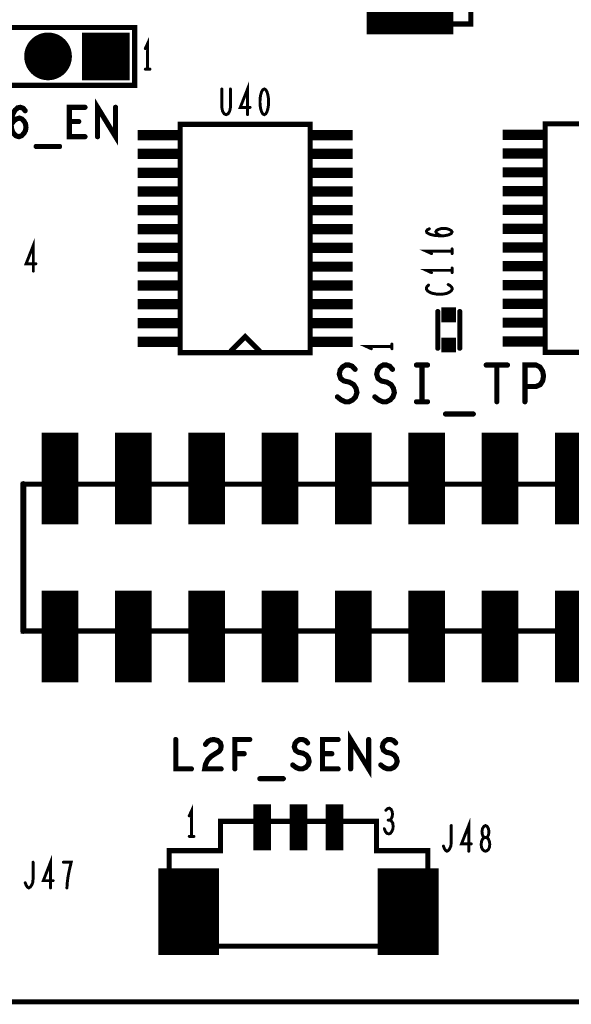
# Model space of a CAD drawing. Extents: x -0.18 to 8.86, y -3.29 to 6.3.
# Tile 8 of 69: x 2.27 to 3.02, y 0 to 1.34. Entities that reach past the tile are written whole.
import ezdxf

# ---------------------------------------------------------------- set-up
doc = ezdxf.new("R2010")
doc.units = 0
doc.layers.get('0').update_dxf_attribs({"color": 3, "linetype": 'CONTINUOUS'})

# ---------------------------------------------------------------- blocks, each defined once
blk = doc.blocks.new('PAD_S1')
at = {"const_width": 1}
blk.add_lwpolyline([(-0.5, 0), (0.5, 0)], dxfattribs=at)
blk = doc.blocks.new('PAD_R1')
at = {"const_width": 0.5}
blk.add_lwpolyline([(0.25, 0, 1), (-0.25, 0, 1)], format="xyb", close=True, dxfattribs=at)

msp = doc.modelspace()

# ---------------------------------------------------------------- linework, layer by layer
for points, const_width in [([(0, 0), (0, 6.29921), (8.85827, 6.29921), (8.85827, 0)], 0.007), ([(2.755, 2.12763), (2.755, 1.33163), (2.885, 1.33163), (2.885, 1.40163), (2.925, 1.40163), (2.925, 2.05763), (2.885, 2.05763), (2.885, 2.12763), (2.755, 2.12763), (2.755, 1.33163), (2.885, 1.33163), (2.885, 1.40163), (2.925, 1.40163), (2.925, 2.05763), (2.885, 2.05763), (2.885, 2.12763)], 0.007), ([(2.42687, 1.24813), (2.42687, 1.32687), (2.19065, 1.32687), (2.19065, 1.24813)], 0.007), ([(2.6035, 1.24313), (2.60137, 1.24196), (2.59977, 1.23905), (2.5987, 1.23555), (2.5979, 1.23088), (2.59763, 1.22563), (2.5979, 1.22038), (2.5987, 1.21571), (2.59977, 1.21221), (2.60137, 1.2093), (2.6035, 1.20813), (2.60563, 1.2093), (2.60723, 1.21221), (2.6083, 1.21571), (2.6091, 1.22038), (2.60937, 1.22563), (2.6091, 1.23088), (2.6083, 1.23555), (2.60723, 1.23905), (2.60563, 1.24196)], 0.004), ([(2.66606, 0.884), (2.66606, 1.19502), (2.4889, 1.19502), (2.4889, 0.884)], 0.007), ([(3.16358, 0.88449), (3.16358, 1.19551), (2.98642, 1.19551), (2.98642, 0.88449)], 0.007), ([(2.275, 0.505), (2.275, 0.705), (3.275, 0.705), (3.275, 0.505)], 0.007), ([(2.47382, 0.07566), (2.82639, 0.07566), (2.82639, 0.20566), (2.75639, 0.20566), (2.75639, 0.24566), (2.54382, 0.24566), (2.54382, 0.20566), (2.47382, 0.20566), (2.47382, 0.07566), (2.82639, 0.07566), (2.82639, 0.20566), (2.75639, 0.20566), (2.75639, 0.24566), (2.54382, 0.24566), (2.54382, 0.20566), (2.47382, 0.20566)], 0.007), ([(2.905, 0.205), (2.90687, 0.20558), (2.909, 0.20733), (2.91033, 0.21025), (2.91087, 0.21433), (2.91033, 0.21842), (2.90873, 0.22192), (2.90633, 0.22367), (2.90367, 0.22367), (2.90207, 0.22483), (2.90073, 0.22775), (2.9002, 0.23183), (2.901, 0.23592), (2.90287, 0.23883), (2.905, 0.24), (2.90713, 0.23883), (2.909, 0.23592), (2.9098, 0.23183), (2.90927, 0.22775), (2.90793, 0.22483), (2.90633, 0.22367), (2.90367, 0.22367), (2.90127, 0.22192), (2.89967, 0.21842), (2.89913, 0.21433), (2.89967, 0.21025), (2.901, 0.20733), (2.90313, 0.20558)], 0.004)]:
    msp.add_lwpolyline(points, close=True, dxfattribs=dict(const_width=const_width))
for points, const_width in [([(2.74316, 1.35894), (2.86116, 1.35894)], 0.083), ([(2.19065, 1.32687), (2.42687, 1.32687)], 0.006), ([(2.42687, 1.32687), (2.42687, 1.24813)], 0.006), ([(2.4445, 1.27013), (2.4445, 1.30513), (2.4413, 1.29813)], 0.004), ([(2.4413, 1.27013), (2.4477, 1.27013)], 0.004), ([(2.42687, 1.24813), (2.19065, 1.24813)], 0.006), ([(2.5807, 1.20813), (2.5807, 1.24313), (2.57083, 1.21805), (2.58417, 1.21805)], 0.004), ([(2.54563, 1.24313), (2.54563, 1.21805), (2.5467, 1.2128), (2.54883, 1.2093), (2.5515, 1.20813), (2.55417, 1.2093), (2.5563, 1.2128), (2.55737, 1.21805), (2.55737, 1.24313)], 0.004), ([(2.25837, 1.1948), (2.2621, 1.19946), (2.2653, 1.20213), (2.26957, 1.20346), (2.2733, 1.20213), (2.27597, 1.19946), (2.2781, 1.19546), (2.27863, 1.1908), (2.2781, 1.1868), (2.27597, 1.1828), (2.27277, 1.17946), (2.26903, 1.17813), (2.26477, 1.17946), (2.26103, 1.18346), (2.2589, 1.18946), (2.25837, 1.19613), (2.25943, 1.2048), (2.26103, 1.20946), (2.2637, 1.21413), (2.26743, 1.21746), (2.27117, 1.21813), (2.2749, 1.2168), (2.27757, 1.21346)], 0.007), ([(2.35917, 1.17813), (2.33783, 1.17813), (2.33783, 1.21813), (2.35917, 1.21813)], 0.007), ([(2.37623, 1.17813), (2.37623, 1.21813), (2.40077, 1.17813), (2.40077, 1.21813)], 0.007), ([(2.35063, 1.1988), (2.33783, 1.1988)], 0.007), ([(2.66606, 1.19306), (2.66606, 1.19502), (2.4889, 1.19502), (2.4889, 1.19306)], 0.007), ([(3.16358, 1.19355), (3.16358, 1.19551), (2.98642, 1.19551), (2.98642, 1.19355)], 0.007), ([(2.43094, 1.18026), (2.49094, 1.18026)], 0.014), ([(2.66402, 1.18026), (2.72402, 1.18026)], 0.014), ([(2.92846, 1.18075), (2.98846, 1.18075)], 0.014), ([(2.2925, 1.1648), (2.3245, 1.1648)], 0.007), ([(2.43094, 1.15467), (2.49094, 1.15467)], 0.014), ([(2.66402, 1.15467), (2.72402, 1.15467)], 0.014), ([(2.92846, 1.15516), (2.98846, 1.15516)], 0.014), ([(2.43094, 1.12908), (2.49094, 1.12908)], 0.014), ([(2.66402, 1.12908), (2.72402, 1.12908)], 0.014), ([(2.92846, 1.12957), (2.98846, 1.12957)], 0.014), ([(2.43094, 1.10349), (2.49094, 1.10349)], 0.014), ([(2.66402, 1.10349), (2.72402, 1.10349)], 0.014), ([(2.92846, 1.10398), (2.98846, 1.10398)], 0.014), ([(2.43094, 1.0779), (2.49094, 1.0779)], 0.014), ([(2.66402, 1.0779), (2.72402, 1.0779)], 0.014), ([(2.92846, 1.07839), (2.98846, 1.07839)], 0.014), ([(2.92846, 1.0528), (2.98846, 1.0528)], 0.014), ([(2.43094, 1.05231), (2.49094, 1.05231)], 0.014), ([(2.66402, 1.05231), (2.72402, 1.05231)], 0.014), ([(2.84492, 1.04306), (2.84083, 1.04493), (2.8385, 1.04653), (2.83733, 1.04866), (2.8385, 1.05053), (2.84083, 1.05186), (2.84433, 1.05293), (2.84842, 1.0532), (2.85192, 1.05293), (2.85542, 1.05186), (2.85833, 1.05026), (2.8595, 1.0484), (2.85833, 1.04626), (2.85483, 1.0444), (2.84958, 1.04333), (2.84375, 1.04306), (2.83617, 1.0436), (2.83208, 1.0444), (2.828, 1.04573), (2.82508, 1.0476), (2.8245, 1.04946), (2.82567, 1.05133), (2.82858, 1.05266)], 0.004), ([(2.2887, 0.99513), (2.2887, 1.03013), (2.27883, 1.00505), (2.29217, 1.00505)], 0.004), ([(2.43094, 1.02671), (2.49094, 1.02671)], 0.014), ([(2.66402, 1.02671), (2.72402, 1.02671)], 0.014), ([(2.92846, 1.0272), (2.98846, 1.0272)], 0.014), ([(2.8595, 1.02213), (2.8245, 1.02213), (2.8315, 1.01893)], 0.004), ([(2.8595, 1.01893), (2.8595, 1.02533)], 0.004), ([(2.43094, 1.00112), (2.49094, 1.00112)], 0.014), ([(2.66402, 1.00112), (2.72402, 1.00112)], 0.014), ([(2.92846, 1.00161), (2.98846, 1.00161)], 0.014), ([(2.8595, 0.99613), (2.8245, 0.99613), (2.8315, 0.99293)], 0.004), ([(2.8595, 0.99293), (2.8595, 0.99933)], 0.004), ([(2.43094, 0.97553), (2.49094, 0.97553)], 0.014), ([(2.66402, 0.97553), (2.72402, 0.97553)], 0.014), ([(2.92846, 0.97602), (2.98846, 0.97602)], 0.014), ([(2.82742, 0.976), (2.82567, 0.9744), (2.8245, 0.97253), (2.8245, 0.9704), (2.82625, 0.968), (2.82917, 0.96613), (2.83267, 0.9648), (2.8385, 0.96373), (2.84375, 0.96346), (2.849, 0.964), (2.8525, 0.9648), (2.856, 0.9664), (2.85833, 0.96826), (2.8595, 0.97013), (2.8595, 0.972), (2.85833, 0.97386), (2.85658, 0.97546), (2.85425, 0.9768)], 0.004), ([(2.43094, 0.94994), (2.49094, 0.94994)], 0.014), ([(2.66402, 0.94994), (2.72402, 0.94994)], 0.014), ([(2.92846, 0.95043), (2.98846, 0.95043)], 0.014), ([(2.84, 0.94), (2.84, 0.89)], 0.007), ([(2.84, 0.94), (2.84, 0.89)], 0.007), ([(2.87, 0.94), (2.87, 0.89)], 0.007), ([(2.87, 0.94), (2.87, 0.89)], 0.007), ([(2.43094, 0.92435), (2.49094, 0.92435)], 0.014), ([(2.66402, 0.92435), (2.72402, 0.92435)], 0.014), ([(2.92846, 0.92484), (2.98846, 0.92484)], 0.014), ([(2.43094, 0.89876), (2.49094, 0.89876)], 0.014), ([(2.55779, 0.88596), (2.57748, 0.90565), (2.59717, 0.88596)], 0.007), ([(2.55779, 0.88596), (2.57748, 0.90565), (2.59717, 0.88596)], 0.007), ([(2.66402, 0.89876), (2.72402, 0.89876)], 0.014), ([(2.92846, 0.89925), (2.98846, 0.89925)], 0.014), ([(2.4889, 0.88596), (2.4889, 0.884), (2.66606, 0.884), (2.66606, 0.88596)], 0.007), ([(2.77748, 0.89251), (2.74248, 0.89251), (2.74948, 0.88931)], 0.004), ([(2.77748, 0.89251), (2.74248, 0.89251), (2.74948, 0.88931)], 0.004), ([(2.77748, 0.88931), (2.77748, 0.89571)], 0.004), ([(2.77748, 0.88931), (2.77748, 0.89571)], 0.004), ([(2.98642, 0.88645), (2.98642, 0.88449), (3.16358, 0.88449), (3.16358, 0.88645)], 0.007), ([(2.7032, 0.8238), (2.70827, 0.81963), (2.71397, 0.81713), (2.71903, 0.81713), (2.7241, 0.81963), (2.7279, 0.8238), (2.7298, 0.82963), (2.72853, 0.83546), (2.72537, 0.84046), (2.71967, 0.8438), (2.71207, 0.84546), (2.70763, 0.8488), (2.70573, 0.85463), (2.707, 0.86046), (2.71017, 0.86463), (2.7146, 0.86713), (2.71903, 0.86713), (2.72347, 0.86546), (2.72727, 0.8613)], 0.007), ([(2.7542, 0.8238), (2.75927, 0.81963), (2.76497, 0.81713), (2.77003, 0.81713), (2.7751, 0.81963), (2.7789, 0.8238), (2.7808, 0.82963), (2.77953, 0.83546), (2.77637, 0.84046), (2.77067, 0.8438), (2.76307, 0.84546), (2.75863, 0.8488), (2.75673, 0.85463), (2.758, 0.86046), (2.76117, 0.86463), (2.7656, 0.86713), (2.77003, 0.86713), (2.77447, 0.86546), (2.77827, 0.8613)], 0.007), ([(2.8109, 0.86713), (2.8261, 0.86713)], 0.007), ([(2.8185, 0.86713), (2.8185, 0.81713)], 0.007), ([(2.90593, 0.86713), (2.93507, 0.86713)], 0.007), ([(2.9205, 0.86713), (2.9205, 0.81713)], 0.007), ([(2.95883, 0.81713), (2.95883, 0.86713), (2.97403, 0.86713), (2.9791, 0.86463), (2.9829, 0.8588), (2.98417, 0.85213), (2.9829, 0.84546), (2.97973, 0.84046), (2.97403, 0.83796), (2.95883, 0.83796)], 0.007), ([(2.8109, 0.81713), (2.8261, 0.81713)], 0.007), ([(2.325, 0.65), (2.325, 0.775)], 0.05), ([(2.425, 0.65), (2.425, 0.775)], 0.05), ([(2.525, 0.65), (2.525, 0.775)], 0.05), ([(2.625, 0.65), (2.625, 0.775)], 0.05), ([(2.725, 0.65), (2.725, 0.775)], 0.05), ([(2.825, 0.65), (2.825, 0.775)], 0.05), ([(2.8505, 0.80046), (2.8885, 0.80046)], 0.007), ([(2.925, 0.65), (2.925, 0.775)], 0.05), ([(3.025, 0.65), (3.025, 0.775)], 0.05), ([(2.275, 0.505), (2.275, 0.705)], 0.008), ([(2.325, 0.435), (2.325, 0.56)], 0.05), ([(2.425, 0.435), (2.425, 0.56)], 0.05), ([(2.525, 0.435), (2.525, 0.56)], 0.05), ([(2.625, 0.435), (2.625, 0.56)], 0.05), ([(2.725, 0.435), (2.725, 0.56)], 0.05), ([(2.825, 0.435), (2.825, 0.56)], 0.05), ([(2.925, 0.435), (2.925, 0.56)], 0.05), ([(3.025, 0.435), (3.025, 0.56)], 0.05), ([(2.72123, 0.31713), (2.72123, 0.35713), (2.74577, 0.31713), (2.74577, 0.35713)], 0.007), ([(2.48283, 0.35713), (2.48283, 0.31713), (2.50417, 0.31713)], 0.007), ([(2.52337, 0.35046), (2.52657, 0.35446), (2.5303, 0.35646), (2.53457, 0.35713), (2.5399, 0.3558), (2.54363, 0.35246), (2.5447, 0.34846), (2.54417, 0.34446), (2.54203, 0.34113), (2.53137, 0.33446), (2.52657, 0.3298), (2.52337, 0.32313), (2.5223, 0.31713), (2.5447, 0.31713)], 0.007), ([(2.56337, 0.31713), (2.56337, 0.35713), (2.58363, 0.35713)], 0.007), ([(2.6423, 0.32246), (2.64657, 0.31913), (2.65137, 0.31713), (2.65563, 0.31713), (2.6599, 0.31913), (2.6631, 0.32246), (2.6647, 0.32713), (2.66363, 0.3318), (2.66097, 0.3358), (2.65617, 0.33846), (2.64977, 0.3398), (2.64603, 0.34246), (2.64443, 0.34713), (2.6455, 0.3518), (2.64817, 0.35513), (2.6519, 0.35713), (2.65563, 0.35713), (2.65937, 0.3558), (2.66257, 0.35246)], 0.007), ([(2.70417, 0.31713), (2.68283, 0.31713), (2.68283, 0.35713), (2.70417, 0.35713)], 0.007), ([(2.7623, 0.32246), (2.76657, 0.31913), (2.77137, 0.31713), (2.77563, 0.31713), (2.7799, 0.31913), (2.7831, 0.32246), (2.7847, 0.32713), (2.78363, 0.3318), (2.78097, 0.3358), (2.77617, 0.33846), (2.76977, 0.3398), (2.76603, 0.34246), (2.76443, 0.34713), (2.7655, 0.3518), (2.76817, 0.35513), (2.7719, 0.35713), (2.77563, 0.35713), (2.77937, 0.3558), (2.78257, 0.35246)], 0.007), ([(2.57617, 0.3378), (2.56337, 0.3378)], 0.007), ([(2.69563, 0.3378), (2.68283, 0.3378)], 0.007), ([(2.5975, 0.3038), (2.6295, 0.3038)], 0.007), ([(2.50442, 0.22516), (2.50442, 0.26016), (2.50122, 0.25316)], 0.004), ([(2.60079, 0.206), (2.60079, 0.269)], 0.024), ([(2.65, 0.206), (2.65, 0.269)], 0.024), ([(2.69921, 0.206), (2.69921, 0.269)], 0.024), ([(2.77487, 0.24732), (2.77647, 0.24907), (2.7778, 0.25199), (2.77833, 0.25549), (2.7778, 0.25899), (2.77647, 0.26191), (2.77407, 0.26366), (2.77167, 0.26307), (2.76927, 0.26074)], 0.004), ([(2.76713, 0.23566), (2.76873, 0.23157), (2.77087, 0.22924), (2.77327, 0.22866), (2.7754, 0.22924), (2.77753, 0.23216), (2.77887, 0.23566), (2.77913, 0.23916), (2.7786, 0.24324), (2.77673, 0.24616), (2.77487, 0.24732), (2.77247, 0.24732)], 0.004), ([(2.84767, 0.212), (2.849, 0.2085), (2.8506, 0.20617), (2.85247, 0.205), (2.8546, 0.20617), (2.8562, 0.2085), (2.8578, 0.212), (2.85833, 0.21667), (2.85833, 0.24)], 0.004), ([(2.8822, 0.205), (2.8822, 0.24), (2.87233, 0.21492), (2.88567, 0.21492)], 0.004), ([(2.50039, 0.06382), (2.50039, 0.18182)], 0.083), ([(2.50122, 0.22516), (2.50762, 0.22516)], 0.004), ([(2.79961, 0.06382), (2.79961, 0.18182)], 0.083), ([(2.27767, 0.162), (2.279, 0.1585), (2.2806, 0.15617), (2.28247, 0.155), (2.2846, 0.15617), (2.2862, 0.1585), (2.2878, 0.162), (2.28833, 0.16667), (2.28833, 0.19)], 0.004), ([(2.3122, 0.155), (2.3122, 0.19), (2.30233, 0.16492), (2.31567, 0.16492)], 0.004), ([(2.33447, 0.155), (2.335, 0.16258), (2.3358, 0.169), (2.33687, 0.17483), (2.3382, 0.18125), (2.34033, 0.19), (2.32967, 0.19)], 0.004)]:
    msp.add_lwpolyline(points, dxfattribs=dict(const_width=const_width))

# ---------------------------------------------------------------- block references
for name, p, xscale, yscale in [('PAD_R1', (2.42687, 1.32687), 0.006, 0.006), ('PAD_R1', (2.42687, 1.32687), 0.006, 0.006), ('PAD_R1', (2.30876, 1.2875), 0.065, 0.065), ('PAD_S1', (2.3875, 1.2875), 0.065, 0.065), ('PAD_R1', (2.4413, 1.29813), 0.004, 0.004), ('PAD_R1', (2.4413, 1.27013), 0.004, 0.004), ('PAD_R1', (2.4445, 1.27013), 0.004, 0.004), ('PAD_R1', (2.4477, 1.27013), 0.004, 0.004), ('PAD_R1', (2.42687, 1.24813), 0.006, 0.006), ('PAD_R1', (2.42687, 1.24813), 0.006, 0.006), ('PAD_R1', (2.54563, 1.24313), 0.004, 0.004), ('PAD_R1', (2.55737, 1.24313), 0.004, 0.004), ('PAD_R1', (2.35917, 1.21813), 0.007, 0.007), ('PAD_R1', (2.40077, 1.21813), 0.007, 0.007), ('PAD_R1', (2.27757, 1.21346), 0.007, 0.007), ('PAD_R1', (2.5807, 1.20813), 0.004, 0.004), ('PAD_R1', (2.58417, 1.21805), 0.004, 0.004), ('PAD_R1', (2.33783, 1.1988), 0.007, 0.007), ('PAD_R1', (2.35063, 1.1988), 0.007, 0.007), ('PAD_R1', (2.4889, 1.19306), 0.007, 0.007), ('PAD_R1', (2.66606, 1.19306), 0.007, 0.007), ('PAD_R1', (2.98642, 1.19355), 0.007, 0.007), ('PAD_R1', (2.35917, 1.17813), 0.007, 0.007), ('PAD_R1', (2.37623, 1.17813), 0.007, 0.007), ('PAD_R1', (2.2925, 1.1648), 0.007, 0.007), ('PAD_R1', (2.3245, 1.1648), 0.007, 0.007), ('PAD_R1', (2.82858, 1.05266), 0.004, 0.004), ('PAD_R1', (2.84492, 1.04306), 0.004, 0.004), ('PAD_R1', (2.8315, 1.01893), 0.004, 0.004), ('PAD_R1', (2.8595, 1.02533), 0.004, 0.004), ('PAD_R1', (2.8595, 1.02213), 0.004, 0.004), ('PAD_R1', (2.8595, 1.01893), 0.004, 0.004), ('PAD_R1', (2.29217, 1.00505), 0.004, 0.004), ('PAD_R1', (2.2887, 0.99513), 0.004, 0.004), ('PAD_R1', (2.8315, 0.99293), 0.004, 0.004), ('PAD_R1', (2.8595, 0.99933), 0.004, 0.004), ('PAD_R1', (2.8595, 0.99613), 0.004, 0.004), ('PAD_R1', (2.8595, 0.99293), 0.004, 0.004), ('PAD_R1', (2.82742, 0.976), 0.004, 0.004), ('PAD_R1', (2.85425, 0.9768), 0.004, 0.004), ('PAD_S1', (2.855, 0.9355), 0.02, 0.02), ('PAD_R1', (2.84, 0.94), 0.007, 0.007), ('PAD_R1', (2.84, 0.94), 0.007, 0.007), ('PAD_R1', (2.87, 0.94), 0.007, 0.007), ('PAD_R1', (2.87, 0.94), 0.007, 0.007), ('PAD_S1', (2.855, 0.8945), 0.02, 0.02), ('PAD_R1', (2.4889, 0.88596), 0.007, 0.007), ('PAD_R1', (2.55779, 0.88596), 0.007, 0.007), ('PAD_R1', (2.55779, 0.88596), 0.007, 0.007), ('PAD_R1', (2.59717, 0.88596), 0.007, 0.007), ('PAD_R1', (2.59717, 0.88596), 0.007, 0.007), ('PAD_R1', (2.66606, 0.88596), 0.007, 0.007), ('PAD_R1', (2.74948, 0.88931), 0.004, 0.004), ('PAD_R1', (2.74948, 0.88931), 0.004, 0.004), ('PAD_R1', (2.77748, 0.89571), 0.004, 0.004), ('PAD_R1', (2.77748, 0.89571), 0.004, 0.004), ('PAD_R1', (2.77748, 0.89251), 0.004, 0.004), ('PAD_R1', (2.77748, 0.89251), 0.004, 0.004), ('PAD_R1', (2.77748, 0.88931), 0.004, 0.004), ('PAD_R1', (2.77748, 0.88931), 0.004, 0.004), ('PAD_R1', (2.84, 0.89), 0.007, 0.007), ('PAD_R1', (2.84, 0.89), 0.007, 0.007), ('PAD_R1', (2.87, 0.89), 0.007, 0.007), ('PAD_R1', (2.87, 0.89), 0.007, 0.007), ('PAD_R1', (2.98642, 0.88645), 0.007, 0.007), ('PAD_R1', (2.72727, 0.8613), 0.007, 0.007), ('PAD_R1', (2.77827, 0.8613), 0.007, 0.007), ('PAD_R1', (2.8109, 0.86713), 0.007, 0.007), ('PAD_R1', (2.8185, 0.86713), 0.007, 0.007), ('PAD_R1', (2.8261, 0.86713), 0.007, 0.007), ('PAD_R1', (2.90593, 0.86713), 0.007, 0.007), ('PAD_R1', (2.9205, 0.86713), 0.007, 0.007), ('PAD_R1', (2.93507, 0.86713), 0.007, 0.007), ('PAD_R1', (2.95883, 0.83796), 0.007, 0.007), ('PAD_R1', (2.7032, 0.8238), 0.007, 0.007), ('PAD_R1', (2.7542, 0.8238), 0.007, 0.007), ('PAD_R1', (2.8109, 0.81713), 0.007, 0.007), ('PAD_R1', (2.8185, 0.81713), 0.007, 0.007), ('PAD_R1', (2.8261, 0.81713), 0.007, 0.007), ('PAD_R1', (2.9205, 0.81713), 0.007, 0.007), ('PAD_R1', (2.95883, 0.81713), 0.007, 0.007), ('PAD_R1', (2.8505, 0.80046), 0.007, 0.007), ('PAD_R1', (2.8885, 0.80046), 0.007, 0.007), ('PAD_R1', (2.275, 0.705), 0.008, 0.008), ('PAD_R1', (2.275, 0.505), 0.008, 0.008), ('PAD_R1', (2.48283, 0.35713), 0.007, 0.007), ('PAD_R1', (2.52337, 0.35046), 0.007, 0.007), ('PAD_R1', (2.58363, 0.35713), 0.007, 0.007), ('PAD_R1', (2.66257, 0.35246), 0.007, 0.007), ('PAD_R1', (2.70417, 0.35713), 0.007, 0.007), ('PAD_R1', (2.74577, 0.35713), 0.007, 0.007), ('PAD_R1', (2.78257, 0.35246), 0.007, 0.007), ('PAD_R1', (2.56337, 0.3378), 0.007, 0.007), ('PAD_R1', (2.57617, 0.3378), 0.007, 0.007), ('PAD_R1', (2.68283, 0.3378), 0.007, 0.007), ('PAD_R1', (2.69563, 0.3378), 0.007, 0.007), ('PAD_R1', (2.6423, 0.32246), 0.007, 0.007), ('PAD_R1', (2.7623, 0.32246), 0.007, 0.007), ('PAD_R1', (2.50417, 0.31713), 0.007, 0.007), ('PAD_R1', (2.5447, 0.31713), 0.007, 0.007), ('PAD_R1', (2.56337, 0.31713), 0.007, 0.007), ('PAD_R1', (2.70417, 0.31713), 0.007, 0.007), ('PAD_R1', (2.72123, 0.31713), 0.007, 0.007), ('PAD_R1', (2.5975, 0.3038), 0.007, 0.007), ('PAD_R1', (2.6295, 0.3038), 0.007, 0.007), ('PAD_R1', (2.50122, 0.25316), 0.004, 0.004), ('PAD_R1', (2.76927, 0.26074), 0.004, 0.004), ('PAD_R1', (2.77247, 0.24732), 0.004, 0.004), ('PAD_R1', (2.77487, 0.24732), 0.004, 0.004), ('PAD_R1', (2.85833, 0.24), 0.004, 0.004), ('PAD_R1', (2.76713, 0.23566), 0.004, 0.004), ('PAD_R1', (2.50122, 0.22516), 0.004, 0.004), ('PAD_R1', (2.50442, 0.22516), 0.004, 0.004), ('PAD_R1', (2.50762, 0.22516), 0.004, 0.004), ('PAD_R1', (2.88567, 0.21492), 0.004, 0.004), ('PAD_R1', (2.84767, 0.212), 0.004, 0.004), ('PAD_R1', (2.8822, 0.205), 0.004, 0.004), ('PAD_R1', (2.28833, 0.19), 0.004, 0.004), ('PAD_R1', (2.32967, 0.19), 0.004, 0.004), ('PAD_R1', (2.27767, 0.162), 0.004, 0.004), ('PAD_R1', (2.31567, 0.16492), 0.004, 0.004), ('PAD_R1', (2.3122, 0.155), 0.004, 0.004), ('PAD_R1', (2.33447, 0.155), 0.004, 0.004)]:
    msp.add_blockref(name, p, dxfattribs=dict(xscale=xscale, yscale=yscale))

doc.saveas('drawing.dxf')
